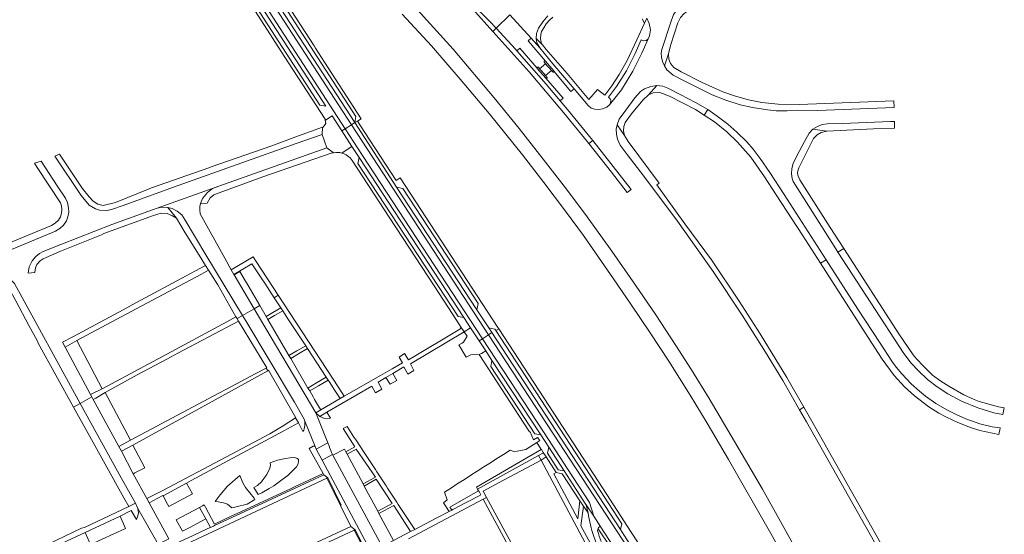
# Model space of a CAD drawing. Extents: x 146402 to 164798, y 455483 to 464134.
# Tile 94 of 256: x 155180 to 155558, y 461572 to 461769. Entities that reach past the tile are written whole.
import ezdxf

# ---------------------------------------------------------------- set-up
doc = ezdxf.new("R2010")
doc.units = 0
doc.header["$LTSCALE"] = 0.2
for name, color, linetype, lineweight in [('B-XX-VH-VERHARDING_ASFALT-GV', 252, 'CONTINUOUS', 18), ('B-XX-VH-VERHARDING_BETONSTRAATSTEEN-GV', 252, 'CONTINUOUS', 18), ('B-XX-VH-VERHARDING_HALFVERHARDING-GV', 252, 'CONTINUOUS', 18), ('B-XX-VH-VERHARDING_TEGEL-GV', 252, 'CONTINUOUS', 18), ('B-XX-VH-VERHARDING_TEGEL_RUBBER-GV', 252, 'CONTINUOUS', 18)]:
    doc.layers.add(name, color=color, linetype=linetype, lineweight=lineweight)

msp = doc.modelspace()

# ---------------------------------------------------------------- linework, layer by layer
at = {"layer": 'B-XX-VH-VERHARDING_ASFALT-GV'}
for points in [[(155246.77, 461827.07), (155240.983, 461829.328), (155235.272, 461831.772), (155229.643, 461834.4), (155232.067, 461831.223), (155236.542, 461824.434), (155236.937, 461823.835), (155237.032, 461823.877), (155271.372, 461770.768), (155281.282, 461755.442), (155296.971, 461731.178), (155297.052, 461730.709), (155297.122, 461730.754), (155299.697, 461732.416), (155303.449, 461726.629), (155304.706, 461727.442), (155250.466, 461811.214), (155248.213, 461817.392), (155247.146, 461823.129)], [(155234.968, 461829.333), (155235.466, 461831.624), (155235.95, 461830.878), (155297.306, 461736.113), (155294.971, 461736.585)], [(155308.376, 461729.821), (155271.167, 461787.324), (155269.907, 461786.508), (155307.119, 461729.002)], [(155376.217, 461762.263), (155375.066, 461761.256), (155381.715, 461753.454), (155385.007, 461749.691), (155385.032, 461749.658), (155391.539, 461741.786), (155392.761, 461742.855), (155384.603, 461752.498), (155379.577, 461758.527)], [(155381.861, 461746.939), (155378.569, 461750.702), (155378.542, 461750.739), (155371.88, 461758.469), (155370.759, 461757.489), (155382.036, 461744.597), (155387.448, 461738.206), (155388.567, 461739.186)], [(155381.819, 461747.898), (155384.062, 461749.86), (155383.272, 461750.763), (155382.548, 461751.591), (155381.758, 461752.495), (155379.515, 461750.533), (155380.305, 461749.63), (155381.029, 461748.802)], [(155361.159, 461649.078), (155359.968, 461650.906), (155355.383, 461657.866), (155324.526, 461704.997), (155308.376, 461729.821), (155307.119, 461729.002), (155323.27, 461704.175), (155359.9, 461648.251)], [(155304.706, 461727.442), (155303.449, 461726.629), (155307.315, 461720.66), (155310.106, 461716.352), (155350.413, 461654.827), (155352.959, 461650.94), (155356.276, 461645.878), (155357.533, 461646.7), (155311.368, 461717.158)], [(155357.533, 461646.7), (155359.9, 461648.251), (155323.27, 461704.175), (155307.119, 461729.002), (155304.706, 461727.442), (155311.368, 461717.158)], [(155258.468, 461677.64), (155249.005, 461694.797), (155248.78, 461696.315), (155248.773, 461697.635), (155249.038, 461698.687), (155249.863, 461700.684), (155251.738, 461702.992), (155253.66, 461704.437), (155256.104, 461705.419), (155232.402, 461696.931), (155234.201, 461697.252), (155236.515, 461697.188), (155238.138, 461696.767), (155240.043, 461695.799), (155241.842, 461694.317), (155243.236, 461692.324), (155251.078, 461679.035), (155265.283, 461655.703), (155269.684, 461658.28), (155261.986, 461671.263), (155261.899, 461671.42), (155260.884, 461673.26)], [(155298.092, 461606.695), (155293.399, 461618.268), (155269.684, 461658.28), (155265.283, 461655.703), (155266.532, 461653.651), (155285.262, 461622.324), (155288.933, 461615.835), (155289.184, 461614.96), (155289.184, 461614.954), (155293.13, 461605.227), (155293.575, 461604.305)], [(155383.019, 461604.982), (155388.959, 461595.9), (155393.629, 461588.729), (155397.341, 461582.954), (155397.399, 461582.864), (155397.403, 461582.858), (155400.298, 461578.465), (155398.63, 461583.793), (155390.217, 461596.718), (155384.279, 461605.798), (155381.226, 461610.509), (155357.533, 461646.7), (155356.276, 461645.878), (155358.763, 461642.081), (155361.192, 461638.374), (155361.191, 461638.369), (155379.958, 461609.705)], [(155427.918, 461535.895), (155432.199, 461540.482), (155415.084, 461563.749), (155409.319, 461572.615), (155359.9, 461648.251), (155357.533, 461646.7), (155381.226, 461610.509), (155384.279, 461605.798), (155390.217, 461596.718), (155398.63, 461583.793), (155400.298, 461578.465), (155403.083, 461574.237), (155403.108, 461574.199)], [(155236.877, 461569.798), (155229.336, 461583.6), (155228.423, 461585.271), (155223.217, 461594.802), (155218.643, 461603.421), (155217.63, 461605.318), (155207.836, 461623.365), (155207.31, 461624.331), (155202.841, 461621.86), (155202.83, 461621.854), (155219.187, 461592.109), (155224.03, 461583.518), (155224.992, 461581.43), (155232.797, 461567.673)], [(155299.942, 461601.965), (155299.804, 461602.194), (155295.877, 461600.074), (155297.873, 461596.172), (155315.255, 461563.765), (155319.419, 461565.893), (155318.91, 461566.83)]]:
    msp.add_lwpolyline(points, close=True, dxfattribs=at)
for points in [[(155250.466, 461811.214), (155304.706, 461727.442), (155307.119, 461729.002), (155269.907, 461786.508)], [(155381.715, 461753.454), (155375.066, 461761.256), (155376.217, 461762.263), (155368.101, 461771.287), (155362.755, 461766.118), (155370.248, 461758.074), (155370.759, 461757.489), (155371.88, 461758.469), (155378.542, 461750.739)], [(155379.021, 461751.097), (155379.515, 461750.533), (155381.758, 461752.495), (155381.264, 461753.059)], [(155416.365, 461564.462), (155414.71, 461567.007), (155411.941, 461571.251), (155410.65, 461573.342), (155361.159, 461649.078), (155359.9, 461648.251), (155409.319, 461572.615), (155415.084, 461563.749), (155432.199, 461540.482)]]:
    msp.add_lwpolyline(points, dxfattribs=at)
for points in [[(155381.264, 461753.059, -1.002512), (155381.715, 461753.454)], [(155378.542, 461750.739, -0.9280923), (155379.021, 461751.097)]]:
    msp.add_lwpolyline(points, format="xyb", dxfattribs=at)
at = {"layer": 'B-XX-VH-VERHARDING_BETONSTRAATSTEEN-GV'}
for points in [[(155234.968, 461829.333), (155294.971, 461736.585), (155297.306, 461736.113), (155235.95, 461830.878), (155235.466, 461831.624)], [(155271.167, 461787.324), (155308.376, 461729.821), (155308.857, 461732.138), (155259.288, 461808.765), (155256.981, 461809.247)], [(155421.71, 461763.223), (155421.091, 461761.973), (155420.457, 461761.441), (155419.447, 461761.305), (155418.59, 461761.635), (155416.301, 461756.37), (155412.869, 461749.773), (155409.116, 461743.743), (155405.991, 461739.662), (155406.603, 461739.035), (155406.882, 461738.286), (155406.824, 461737.419), (155406.446, 461736.67), (155410.95, 461742.491), (155415.333, 461749.642), (155418.808, 461756.5)], [(155310.106, 461716.352), (155309.603, 461714.05), (155348.141, 461655.252), (155350.413, 461654.827)], [(155355.383, 461657.866), (155355.834, 461660.245), (155326.881, 461704.522), (155324.526, 461704.997)], [(155271.835, 461659.536), (155267.394, 461667.129), (155266.395, 461668.837), (155264.228, 461672.543), (155261.986, 461671.263), (155269.684, 461658.28)], [(155291.069, 461626.647), (155290.412, 461627.77), (155283.758, 461639.147), (155283.102, 461640.27), (155274.977, 461654.162), (155274.321, 461655.284), (155271.835, 461659.536), (155269.684, 461658.28), (155293.399, 461618.268), (155295.349, 461619.328), (155294.844, 461620.191), (155292.979, 461623.38), (155292.367, 461624.427)], [(155362.637, 461649.896), (155362.273, 461650.453), (155359.968, 461650.906), (155361.159, 461649.078), (155410.65, 461573.342), (155411.15, 461575.527), (155402.784, 461588.364)], [(155206.819, 461625.232), (155211.242, 461627.508), (155201.469, 461645.998), (155197.045, 461643.481)], [(155379.958, 461609.705), (155361.191, 461638.369), (155360.7, 461636.058), (155377.636, 461610.193)], [(155207.836, 461623.365), (155217.63, 461605.318), (155222.143, 461607.663), (155212.448, 461626.012), (155208.78, 461623.827)], [(155299.088, 461616.119), (155297.714, 461618.438), (155294.966, 461616.846), (155295.861, 461616.424), (155296.788, 461616.107), (155297.791, 461615.894), (155298.859, 461616.002)], [(155223.217, 461594.802), (155223.845, 461595.209), (155227.677, 461597.012), (155223.026, 461605.822), (155218.643, 461603.421)], [(155299.804, 461602.194), (155299.476, 461602.944), (155299.16, 461603.798), (155298.683, 461604.951), (155298.702, 461605.192), (155298.092, 461606.695), (155293.575, 461604.305), (155294.486, 461602.619), (155294.974, 461601.632), (155295.877, 461600.074)], [(155342.88, 461587.721), (155343.991, 461584.707), (155342.545, 461583.665), (155344.764, 461580.324), (155345.777, 461580.854), (155345.037, 461582.002), (155356.005, 461588.29), (155355.675, 461588.902), (155355.231, 461589.67), (155357.457, 461590.955), (155380.156, 461604.059), (155378.389, 461606.766), (155374.234, 461604.169), (155370.856, 461603.466), (155369.562, 461603.292), (155368.122, 461603.833), (155365.655, 461602.259), (155363.102, 461600.629), (155360.618, 461599.043), (155358.114, 461597.445), (155355.552, 461595.81), (155353.108, 461594.249), (155350.558, 461592.622), (155348.193, 461591.112), (155345.571, 461589.439)], [(155388.959, 461595.9), (155383.019, 461604.982), (155382.505, 461602.704), (155386.699, 461596.33)], [(155317.234, 461580.378), (155312.056, 461590.057), (155311.597, 461590.916), (155305.508, 461602.3), (155305.034, 461603.186), (155304.444, 461604.289), (155299.942, 461601.965), (155318.91, 461566.83), (155323.248, 461569.134), (155317.695, 461579.516)], [(155245.938, 461587.079), (155243.693, 461591.215), (155234.661, 461586.336), (155236.439, 461583.043), (155236.914, 461582.164)], [(155239.735, 461577.013), (155242.142, 461572.683), (155244.662, 461574.033), (155251.086, 461577.474), (155248.669, 461581.842)], [(155220.214, 461573.772), (155218.171, 461578.453), (155204.706, 461572.198), (155206.779, 461567.534)]]:
    msp.add_lwpolyline(points, close=True, dxfattribs=at)
for points in [[(155381.715, 461753.454, 1.002512), (155381.264, 461753.059)], [(155379.021, 461751.097, 0.9280923), (155378.542, 461750.739)], [(155384.556, 461749.296, 0.9357766), (155385.032, 461749.658)], [(155381.861, 461746.939, 1.0023506), (155382.313, 461747.334)]]:
    msp.add_lwpolyline(points, format="xyb", dxfattribs=at)
for points in [[(155381.264, 461753.059), (155381.758, 461752.495), (155382.548, 461751.591), (155383.272, 461750.763), (155384.062, 461749.86), (155384.556, 461749.296)], [(155385.032, 461749.658), (155385.007, 461749.691), (155381.715, 461753.454)], [(155378.542, 461750.739), (155378.569, 461750.702), (155381.861, 461746.939)], [(155381.819, 461747.898), (155381.029, 461748.802), (155380.305, 461749.63), (155379.515, 461750.533), (155379.021, 461751.097)], [(155382.313, 461747.334), (155381.819, 461747.898)]]:
    msp.add_lwpolyline(points, dxfattribs=at)
at = {"layer": 'B-XX-VH-VERHARDING_HALFVERHARDING-GV'}
for points in [[(155326.691, 461771.544), (155337.878, 461759.32), (155348.918, 461746.553), (155360.052, 461733.283), (155372.897, 461717.393), (155381.154, 461706.742), (155389.485, 461695.815), (155396.365, 461686.397), (155407.95, 461669.774), (155414.644, 461660.022), (155422.056, 461648.983), (155429.149, 461638.099), (155437.428, 461624.959), (155444.011, 461614.21), (155452.216, 461600.299), (155468.459, 461571.771), (155508.291, 461500.472)], [(155485.954, 461551.613), (155465.244, 461588.858), (155458.757, 461599.989), (155444.752, 461623.7), (155437.93, 461634.717), (155431.888, 461644.11), (155424.151, 461655.873), (155416.423, 461667.278), (155407.323, 461680.354), (155397.767, 461693.535), (155389.888, 461704.24), (155380.933, 461715.802), (155371.594, 461727.544), (155362.012, 461739.312), (155346.251, 461758.069), (155331.18, 461774.774)]]:
    msp.add_lwpolyline(points, dxfattribs=at)
at = {"layer": 'B-XX-VH-VERHARDING_TEGEL-GV'}
for points in [[(155263.168, 461804.982), (155255.464, 461816.878), (155254.428, 461820.158), (155255.068, 461816.325), (155256.981, 461809.247), (155259.288, 461808.765), (155308.857, 461732.138), (155308.376, 461729.821), (155309.464, 461730.387), (155310.859, 461731.341), (155296.821, 461753.017), (155293.282, 461758.482), (155292.74, 461759.319)], [(155426.296, 461756.58), (155426.368, 461754.962), (155426.727, 461753.371), (155427.497, 461751.633), (155429.049, 461756.252), (155429.801, 461759.52), (155432.697, 461768.231), (155433.723, 461770.289), (155435.097, 461771.85), (155436.652, 461772.806), (155440.115, 461773.42), (155439.939, 461776.079), (155437.013, 461775.704), (155435.528, 461775.283), (155433.876, 461774.363), (155432.189, 461772.914), (155430.969, 461771.368), (155429.787, 461768.056), (155426.523, 461758.001)], [(155399.929, 461722.99), (155398.742, 461724.517), (155390.268, 461734.876), (155387.448, 461738.206), (155382.036, 461744.597), (155370.759, 461757.489), (155370.248, 461758.074), (155362.755, 461766.118), (155361.529, 461764.932), (155363.991, 461762.223), (155375.445, 461749.325), (155388.658, 461733.67), (155397.872, 461722.387), (155398.383, 461721.75)], [(155515.831, 461735.685), (155515.763, 461738.208), (155479.334, 461736.845), (155471.305, 461736.949), (155464.92, 461737.627), (155459.834, 461738.621), (155454.845, 461739.975), (155450.017, 461741.61), (155441.989, 461745.211), (155433.917, 461749.37), (155431.173, 461751.049), (155429.86, 461752.531), (155429.203, 461754.203), (155429.049, 461756.252), (155427.497, 461751.633), (155428.466, 461750.191), (155430.885, 461748.039), (155435.103, 461745.874), (155445.829, 461740.557), (155451.187, 461738.448), (155456.683, 461736.698), (155461.391, 461735.682), (155467.134, 461734.773), (155470.545, 461734.372), (155474.726, 461734.33), (155486.344, 461734.53)], [(155412.165, 461724.887), (155411.751, 461726.636), (155411.861, 461728.397), (155412.39, 461729.833), (155414.792, 461733.156), (155419.211, 461738.415), (155421.355, 461740.451), (155424.564, 461744.074), (155422.255, 461743.759), (155419.858, 461742.822), (155418.261, 461741.757), (155416.161, 461739.3), (155412.607, 461734.642), (155410.055, 461731.098), (155409.286, 461729.014)], [(155442.834, 461732.668), (155444.216, 461734.812), (155439.434, 461737.596), (155433.566, 461740.667), (155428.759, 461743.107), (155426.843, 461743.817), (155424.564, 461744.074), (155421.355, 461740.451), (155423.182, 461741.268), (155425.798, 461741.465), (155429.43, 461740.03), (155439.489, 461734.82)], [(155487.592, 461675.758), (155489.71, 461677.121), (155473.615, 461702.152), (155467.997, 461710.697), (155464.388, 461716.072), (155461.67, 461719.567), (155459.188, 461722.396), (155455.418, 461726.198), (155451.951, 461729.284), (155447.858, 461732.321), (155444.216, 461734.812), (155442.834, 461732.668), (155446.821, 461730.103), (155451.501, 461726.286), (155455.61, 461722.287), (155460.737, 461716.538), (155465.952, 461709.037), (155470.494, 461702.007), (155480.643, 461686.566)], [(155362.637, 461649.896), (155363.804, 461650.542), (155363.438, 461651.102), (155325.855, 461708.532), (155324.304, 461707.549), (155312.335, 461725.969), (155309.464, 461730.387), (155308.376, 461729.821), (155324.526, 461704.997), (155326.881, 461704.522), (155355.834, 461660.245), (155355.383, 461657.866), (155359.968, 461650.906), (155362.273, 461650.453)], [(155490.146, 461729.378), (155488.146, 461729.044), (155486.351, 461728.392), (155484.57, 461727.358), (155490.026, 461726.598), (155507.864, 461727.429), (155516.057, 461727.66), (155515.986, 461730.278), (155514.463, 461730.214), (155495.938, 461729.535)], [(155253.209, 461712.847), (155252.229, 461712.47), (155230.19, 461704.722), (155229.337, 461704.331), (155216.387, 461699.124), (155211.706, 461698.002), (155209.616, 461698.467), (155207.776, 461699.593), (155206.302, 461701.299), (155203.614, 461704.639), (155194.864, 461717.664), (155193.006, 461716.935), (155203.239, 461701.77), (155206.285, 461698.047), (155208.676, 461696.683), (155210.282, 461696.164), (155212.612, 461695.955), (155215.282, 461696.536), (155218.971, 461697.806), (155240.527, 461705.706), (155265, 461714.345), (155285.846, 461721.774), (155295.9, 461725.236), (155296.008, 461727.976), (155296.011, 461728.05), (155286.71, 461724.683), (155276.556, 461720.953)], [(155412.165, 461724.887), (155409.286, 461729.014), (155409.004, 461727.258), (155409.017, 461725.44), (155409.411, 461723.445), (155410.441, 461721.205), (155413.188, 461717.539), (155419.619, 461709.247), (155432.522, 461691.897), (155446.22, 461672.62), (155457.373, 461655.804), (155466.376, 461641.527), (155473.009, 461630.661), (155479.457, 461619.438), (155481.151, 461620.393), (155474.562, 461631.856), (155464.369, 461648.543), (155456.23, 461661.121), (155445.581, 461677.03), (155435.414, 461690.964), (155424.62, 461705.943), (155425.431, 461706.516), (155413.55, 461722.52)], [(155490.026, 461726.598), (155484.57, 461727.358), (155483.166, 461725.813), (155481.349, 461722.562), (155478.315, 461716.745), (155477.026, 461714.064), (155476.511, 461712.186), (155476.362, 461710.194), (155476.59, 461708.329), (155477.058, 461707.188), (155483.024, 461697.667), (155493.432, 461681.323), (155494.257, 461680.051), (155496.47, 461681.476), (155491.318, 461689.449), (155479.597, 461707.852), (155478.763, 461709.653), (155478.69, 461710.792), (155479.155, 461712.392), (155484.901, 461723.697), (155486.314, 461725.188), (155487.809, 461726.049)], [(155414.656, 461704.047), (155399.929, 461722.99), (155398.383, 461721.75), (155407.155, 461710.801), (155413.159, 461702.95)], [(155239.805, 461693.023), (155236.515, 461697.188), (155234.201, 461697.252), (155232.402, 461696.931), (155232.39, 461696.929), (155214.971, 461690.627), (155195.326, 461682.976), (155188.541, 461680.207), (155187.194, 461679.516), (155185.758, 461678.379), (155184.335, 461676.717), (155183.138, 461674.351), (155182.824, 461671.972), (155185.305, 461672.192), (155185.596, 461673.937), (155186.183, 461675.31), (155187.413, 461676.654), (155188.548, 461677.463), (155195.013, 461680.224), (155211.058, 461686.735), (155211.942, 461687.192), (155230.975, 461694.17), (155233.937, 461694.954), (155236.288, 461694.839), (155238.288, 461694.019)], [(155248.545, 461678.886), (155251.046, 461674.918), (155252.203, 461673.082), (155255.779, 461667.408), (155262.705, 461655.168), (155263.132, 461654.447), (155265.283, 461655.703), (155251.078, 461679.035), (155243.236, 461692.324), (155241.842, 461694.317), (155240.043, 461695.799), (155238.138, 461696.767), (155236.515, 461697.188), (155239.805, 461693.023), (155243.137, 461687.467)], [(155496.47, 461681.476), (155494.257, 461680.051), (155519.564, 461641.052), (155522.448, 461637.293), (155525.175, 461634.436), (155528.737, 461631.075), (155532.438, 461628.165), (155536.563, 461625.475), (155541.71, 461622.749), (155548.038, 461620.087), (155554.211, 461618.247), (155557.693, 461617.635), (155558.234, 461620.191), (155556.06, 461620.503), (155551.439, 461621.755), (155548.561, 461622.634), (155546.593, 461623.377), (155542.73, 461625.169), (155536.953, 461628.479), (155533.809, 461630.393), (155530.556, 461632.672), (155528.776, 461634.525), (155527.115, 461636.134), (155524.517, 461638.93), (155523.175, 461640.522), (155517.723, 461648.584)], [(155278.941, 461663.509), (155270.457, 461676.479), (155269.3, 461678.235), (155260.884, 461673.26), (155261.899, 461671.42), (155268.848, 461675.528), (155272.664, 461669.73), (155273.783, 461668.03), (155277.417, 461662.509)], [(155556.067, 461609.898), (155556.591, 461612.384), (155556.593, 461612.394), (155553.552, 461612.899), (155548.761, 461614.039), (155543.471, 461615.943), (155539.729, 461617.592), (155536.079, 461619.404), (155531.926, 461621.765), (155527.881, 461624.688), (155525.576, 461626.561), (155522.402, 461629.425), (155518.794, 461633.208), (155516.596, 461635.818), (155514.919, 461638.134), (155510.538, 461645.039), (155501.947, 461658.089), (155489.71, 461677.121), (155487.592, 461675.758), (155505.922, 461647.248), (155511.32, 461638.82), (155515.829, 461632.53), (155519.866, 461628.238), (155523.721, 461624.764), (155529.24, 461620.522), (155533.1, 461618.044), (155535.971, 461616.499), (155540.367, 461614.466), (155545.183, 461612.579), (155548.882, 461611.41)], [(155219.273, 461657.831), (155199.917, 461647.418), (155196, 461645.371), (155197.045, 461643.481), (155201.469, 461645.998), (155226.259, 461659.232), (155249.427, 461671.6), (155252.203, 461673.082), (155251.046, 461674.918), (155248.809, 461673.715), (155243.525, 461670.873), (155224.485, 461660.632)], [(155202.83, 461621.854), (155177.506, 461667.908), (155176.169, 461669.423), (155174.366, 461670.446), (155172.529, 461671.248), (155168.845, 461669.168), (155170.963, 461669.063), (155172.285, 461668.756), (155173.948, 461667.724), (155175.362, 461666.151), (155178.095, 461661.306), (155183.058, 461651.857), (155186.196, 461646.016), (155186.697, 461644.989), (155200.27, 461620.438)], [(155278.941, 461663.509), (155277.417, 461662.509), (155279.99, 461658.6), (155280.706, 461657.512), (155282.987, 461654.047), (155289.529, 461644.028), (155290.241, 461642.939), (155297.456, 461631.889), (155298.168, 461630.799), (155298.532, 461630.242), (155300.774, 461626.809), (155302.814, 461623.684), (155304.381, 461624.624), (155302.3, 461627.805)], [(155276.845, 461656.76), (155274.321, 461655.284), (155274.977, 461654.162), (155277.535, 461655.658), (155280.706, 461657.512), (155279.99, 461658.6)], [(155211.242, 461627.508), (155206.819, 461625.232), (155207.31, 461624.331), (155207.836, 461623.365), (155208.78, 461623.827), (155212.448, 461626.012), (155224.782, 461632.81), (155236.068, 461638.898), (155240.394, 461641.231), (155263.698, 461653.488), (155263.599, 461653.655), (155263.132, 461654.447), (155262.705, 461655.168), (155259.212, 461653.27), (155234.515, 461639.882)], [(155274.933, 461634.438), (155275.234, 461634.604), (155285.763, 461616.301), (155285.666, 461616.239), (155286.727, 461614.44), (155288.462, 461611.053), (155288.81, 461611.588), (155288.982, 461612.124), (155289.232, 461613.338), (155289.184, 461614.954), (155289.184, 461614.96), (155288.933, 461615.835), (155285.262, 461622.324), (155266.532, 461653.651), (155265.283, 461655.703), (155263.132, 461654.447), (155263.599, 461653.655), (155263.698, 461653.488), (155263.742, 461653.511), (155274.589, 461635.556), (155274.347, 461635.427)], [(155316.376, 461625.933), (155318.782, 461627.329), (155317.362, 461629.957), (155320.418, 461631.784), (155322.993, 461633.324), (155327.289, 461635.893), (155328.764, 461633.12), (155331.169, 461634.516), (155329.817, 461637.092), (155350.47, 461649.315), (155350.516, 461649.342), (155349.364, 461651.102), (155349.28, 461650.977), (155348.863, 461650.357), (155347.493, 461649.605), (155346.866, 461649.261), (155331.22, 461639.884), (155329.075, 461638.599), (155327.596, 461640.997), (155325.541, 461639.647), (155326.813, 461637.473), (155322.772, 461635.142), (155318.27, 461632.557), (155304.381, 461624.624), (155302.814, 461623.684), (155295.349, 461619.328), (155293.399, 461618.268), (155294.966, 461616.846), (155297.714, 461618.438), (155315.008, 461628.454)], [(155356.249, 461640.612), (155357.19, 461641.055), (155358.763, 461642.081), (155356.276, 461645.878), (155352.959, 461650.94), (155350.516, 461649.342), (155351.588, 461647.704), (155350.27, 461645.414), (155349.665, 461645.062), (155348.447, 461644.352), (155351.288, 461639.609), (155352.529, 461640.28), (155353.036, 461640.554)], [(155290.241, 461642.939), (155289.529, 461644.028), (155286.073, 461642.007), (155283.102, 461640.27), (155283.758, 461639.147), (155286.763, 461640.905)], [(155397.403, 461582.858), (155397.399, 461582.864), (155397.341, 461582.954), (155393.629, 461588.729), (155388.959, 461595.9), (155386.699, 461596.33), (155382.505, 461602.704), (155383.019, 461604.982), (155379.958, 461609.705), (155377.636, 461610.193), (155360.7, 461636.058), (155361.191, 461638.369), (155361.192, 461638.374), (155358.763, 461642.081), (155357.19, 461641.055), (155356.249, 461640.612), (155373.465, 461614.287), (155375.676, 461610.906), (155375.815, 461610.971), (155377.204, 461607.792), (155378.735, 461608.737), (155379.557, 461607.527), (155378.389, 461606.766), (155380.156, 461604.059), (155380.257, 461604.117), (155380.882, 461602.947), (155381.965, 461601.288), (155385.917, 461595.235), (155388.235, 461594.803), (155395.015, 461584.41), (155396.379, 461582.307), (155398.122, 461579.71), (155397.742, 461581.125)], [(155256.154, 461625.738), (155222.143, 461607.663), (155217.63, 461605.318), (155218.643, 461603.421), (155223.026, 461605.822), (155274.933, 461634.438), (155274.347, 461635.427), (155270.088, 461633.158), (155259.054, 461627.291)], [(155293.756, 461629.725), (155290.412, 461627.77), (155291.069, 461626.647), (155294.445, 461628.622), (155298.168, 461630.799), (155297.456, 461631.889)], [(155320.418, 461631.784), (155322.004, 461629.198), (155324.6, 461630.704), (155322.993, 461633.324)], [(155200.27, 461620.438), (155205.88, 461610.292), (155219.63, 461585.564), (155221.522, 461582.162), (155224.03, 461583.518), (155219.187, 461592.109), (155202.83, 461621.854)], [(155234.661, 461586.336), (155243.693, 461591.215), (155245.466, 461592.163), (155281.19, 461611.26), (155286.727, 461614.44), (155285.666, 461616.239), (155280.916, 461613.214), (155275.772, 461610.179), (155258.828, 461601.12), (155234.555, 461588.329), (155228.999, 461585.585), (155228.423, 461585.271), (155229.336, 461583.6), (155229.91, 461583.913), (155230.792, 461584.393), (155234.593, 461586.462)], [(155317.234, 461580.378), (155317.695, 461579.516), (155323.375, 461582.567), (155329.825, 461572.571), (155331.55, 461573.42), (155325.16, 461583.02), (155324.61, 461583.854), (155321.032, 461589.281), (155320.482, 461590.116), (155316.904, 461595.543), (155316.353, 461596.378), (155312.775, 461601.804), (155312.224, 461602.639), (155308.647, 461608.066), (155308.097, 461608.901), (155305.456, 461613.029), (155303.912, 461612.146), (155308.418, 461605.182), (155305.034, 461603.186), (155305.508, 461602.3), (155308.967, 461604.253), (155316.349, 461593.518), (155311.597, 461590.916), (155312.056, 461590.057), (155316.699, 461592.673), (155322.857, 461583.416)], [(155315.255, 461563.765), (155297.873, 461596.172), (155295.877, 461600.074), (155294.974, 461601.632), (155294.486, 461602.619), (155293.575, 461604.305), (155293.13, 461605.227), (155292.859, 461605.441), (155292.394, 461605.436), (155290.925, 461604.524), (155296.237, 461594.853), (155296.467, 461594.436), (155298.039, 461593.198), (155303.239, 461582.735), (155302.924, 461582.589), (155306.962, 461574.468), (155308.528, 461573.291), (155313.777, 461563.011)], [(155379.119, 461601.781), (155380.053, 461600.04), (155381.965, 461601.288), (155380.882, 461602.947), (155380.964, 461602.794)], [(155415.068, 461543.023), (155414.436, 461544.123), (155412.502, 461543.122), (155403.362, 461560.144), (155405.001, 461560.941), (155404.142, 461562.233), (155402.683, 461561.425), (155395.409, 461574.78), (155396.379, 461582.307), (155395.015, 461584.41), (155394.228, 461577.49), (155385.026, 461594.758), (155385.917, 461595.235), (155381.965, 461601.288), (155380.053, 461600.04), (155416.134, 461532.292), (155417.142, 461530.449), (155418.831, 461531.395), (155421.156, 461532.5), (155420.062, 461534.126), (155417.849, 461533.022), (155413.076, 461541.986)], [(155302.924, 461582.589), (155303.239, 461582.735), (155298.039, 461593.198), (155296.467, 461594.436), (155274.77, 461584.27), (155254.494, 461574.864), (155254.113, 461574.687), (155252.929, 461574.137), (155251.943, 461573.679), (155246.278, 461571.028), (155241.046, 461568.588), (155238.236, 461567.263), (155239.083, 461565.655), (155242.465, 461567.182), (155243.543, 461567.669), (155297.719, 461593.052)], [(155263.177, 461579.497), (155261.436, 461578.689), (155254.402, 461575.422), (155250.941, 461581.904), (155250.458, 461582.81), (155249.89, 461582.5), (155248.669, 461581.842), (155251.086, 461577.474), (155252.929, 461574.137), (155254.113, 461574.687), (155254.494, 461574.864), (155274.77, 461584.27), (155296.467, 461594.436), (155296.237, 461594.853), (155285.293, 461589.77), (155283.647, 461589.005), (155273.417, 461584.254), (155271.797, 461583.501)], [(155389.203, 461526.559), (155390.456, 461524.977), (155400.451, 461522.587), (155407.418, 461509.997), (155408.904, 461507.209), (155410.697, 461508.398), (155405.541, 461517.258), (155402.305, 461522.818), (155417.142, 461530.449), (155416.134, 461532.292), (155401.103, 461524.179), (155390.868, 461527.237), (155380.323, 461546.626), (155379.707, 461547.734), (155359.078, 461585.685), (155357.786, 461584.984), (155367.507, 461566.954), (155367.622, 461566.741), (155368.398, 461565.15), (155378.048, 461546.851), (155378.941, 461545.251)], [(155251.997, 461548.944), (155248.87, 461547.474), (155249.864, 461545.641), (155253.318, 461547.463), (155279.03, 461559.486), (155308.213, 461573.134), (155313.758, 461562.283), (155314.066, 461562.442), (155313.777, 461563.011), (155308.528, 461573.291), (155306.962, 461574.468), (155279.119, 461561.539)]]:
    msp.add_lwpolyline(points, close=True, dxfattribs=at)
for points in [[(155353.669, 461773.582), (155361.529, 461764.932), (155362.755, 461766.118), (155360.346, 461768.708), (155351.528, 461777.565)], [(155382.612, 461770.916), (155380.719, 461768.627), (155379.128, 461766.155), (155378.344, 461764.054), (155378.242, 461762.239), (155380.622, 461759.695), (155380.167, 461760.753), (155379.888, 461762.051), (155379.939, 461763.661), (155380.255, 461764.845), (155381.068, 461766.307), (155382.027, 461767.821), (155383.246, 461769.222), (155384.549, 461770.347)], [(155420.768, 461769.986), (155419.867, 461768.077), (155416.948, 461761.613), (155413.117, 461753.703), (155410.068, 461748.356), (155407.272, 461743.915), (155404.636, 461740.398), (155401.775, 461742.62), (155398.463, 461738.684), (155393.271, 461744.871), (155390.096, 461748.748), (155382.024, 461757.931), (155380.622, 461759.695), (155378.242, 461762.239), (155378.491, 461760.527), (155379.577, 461758.527), (155384.603, 461752.498), (155392.761, 461742.855), (155398.173, 461736.458), (155399.39, 461735.434), (155400.752, 461735.02), (155402.257, 461734.881), (155403.718, 461735.133), (155405.343, 461735.793), (155406.446, 461736.67), (155406.824, 461737.419), (155406.882, 461738.286), (155406.603, 461739.035), (155405.991, 461739.662), (155409.116, 461743.743), (155412.869, 461749.773), (155416.301, 461756.37), (155418.59, 461761.635), (155419.447, 461761.305), (155420.457, 461761.441), (155421.091, 461761.973), (155421.71, 461763.223), (155422.095, 461765.488), (155421.658, 461767.992), (155420.808, 461769.938)], [(155418.964, 461769.73), (155419.867, 461768.077), (155420.768, 461769.986)], [(155303.429, 461718.144), (155303.546, 461718.22), (155307.315, 461720.66), (155303.449, 461726.629), (155299.697, 461732.416), (155297.122, 461730.754), (155297.052, 461730.709), (155297.256, 461729.532), (155296.195, 461728.117), (155296.011, 461728.05)], [(155296.011, 461728.05), (155296.008, 461727.976), (155295.9, 461725.236), (155297.662, 461720.133), (155300.119, 461718.384), (155300.279, 461718.27)], [(155300.279, 461718.27), (155300.119, 461718.384), (155297.662, 461720.133), (155256.167, 461705.444), (155256.104, 461705.419)], [(155350.516, 461649.342), (155352.959, 461650.94), (155350.413, 461654.827), (155348.141, 461655.252), (155309.603, 461714.05), (155310.106, 461716.352), (155307.315, 461720.66), (155303.546, 461718.22), (155303.429, 461718.144)], [(155174.799, 461680.419), (155193.357, 461688.058), (155194.977, 461689.077), (155196.365, 461690.376), (155197.526, 461692.004), (155198.041, 461693.603), (155198.397, 461695.451), (155198.323, 461696.991), (155197.896, 461699.086), (155197.188, 461700.8), (155193.985, 461705.568), (155187.745, 461715.059), (155185.173, 461714.219), (155186.274, 461712.563), (155195.21, 461698.998), (155195.624, 461697.842), (155195.766, 461696.399), (155195.639, 461695.057), (155195.195, 461693.636), (155194.418, 461692.316), (155193.22, 461691.198), (155191.727, 461690.296), (155175.374, 461683.432)], [(155256.104, 461705.419), (155253.66, 461704.437), (155251.738, 461702.992), (155249.863, 461700.684), (155249.038, 461698.687), (155251.6, 461698.876), (155252.813, 461700.924), (155254.228, 461702.007), (155256.319, 461702.77), (155273.007, 461708.924), (155299.387, 461718.036)], [(155307.37, 461715.274), (155323.811, 461690.151), (155324.294, 461689.412), (155338.893, 461667.103), (155346.13, 461656.044), (155349.364, 461651.102), (155350.516, 461649.342)], [(155363.804, 461650.542), (155362.637, 461649.896), (155402.784, 461588.364), (155411.15, 461575.527), (155410.65, 461573.342), (155411.941, 461571.251), (155414.71, 461567.007), (155416.365, 461564.462)], [(155425.071, 461554.181), (155430.566, 461545.748), (155431.722, 461544.071), (155433.779, 461541.51), (155434.229, 461540.99), (155434.609, 461541.132), (155435.37, 461541.659), (155435.186, 461541.923), (155433.151, 461544.843), (155433.066, 461544.965), (155426.857, 461553.864), (155417.174, 461568.511), (155417.131, 461568.578), (155414.763, 461572.306), (155414.748, 461572.33), (155403.966, 461589.03), (155363.804, 461650.542)], [(155519.534, 461552.296), (155503.986, 461580.033), (155491.621, 461601.779), (155484.745, 461614.142), (155481.151, 461620.393), (155479.457, 461619.438), (155482.143, 461614.764), (155511.578, 461562.62)], [(155329.111, 461569.819), (155357.786, 461584.984), (155359.078, 461585.685), (155357.783, 461588.067), (155365.657, 461592.348), (155376.525, 461598.155), (155380.053, 461600.04), (155379.119, 461601.781), (155357.91, 461590.13), (155355.675, 461588.902), (155356.005, 461588.29), (155356.197, 461587.933), (155356.885, 461586.657), (155355.701, 461586.038), (155348.05, 461582.041), (155347.164, 461581.578), (155346.08, 461581.012), (155345.777, 461580.854), (155344.764, 461580.324), (155339.697, 461577.686), (155331.55, 461573.42), (155329.825, 461572.571), (155323.248, 461569.134)], [(155224.508, 461577.203), (155225.017, 461578.649), (155225.18, 461579.794), (155224.992, 461581.43), (155224.03, 461583.518), (155221.522, 461582.162), (155204.505, 461574.189), (155203.264, 461573.841), (155180.897, 461563.038), (155176.1, 461560.734), (155173.299, 461559.427), (155169.597, 461565.342), (155166.845, 461569.789), (155165.937, 461569.238), (155165.177, 461568.772), (155165.357, 461568.485), (155165.544, 461568.184), (155171.849, 461558.049), (155172.651, 461556.76)], [(155403.083, 461574.237), (155400.298, 461578.465), (155397.403, 461582.858), (155397.742, 461581.125), (155398.122, 461579.71)], [(155177.917, 461554.388), (155175.953, 461558.562), (155183.193, 461562.238), (155204.706, 461572.198), (155218.171, 461578.453), (155222.438, 461580.658), (155224.508, 461577.203)], [(155402.025, 461573.622), (155406.489, 461566.957), (155427.032, 461535.216), (155427.918, 461535.895), (155403.108, 461574.199), (155403.083, 461574.237)], [(155401.813, 461572.929), (155402.025, 461573.622), (155401.984, 461573.711)], [(155401.984, 461573.711), (155402.025, 461573.622)]]:
    msp.add_lwpolyline(points, dxfattribs=at)
for points in [[(155299.387, 461718.036, -0.0336681), (155300.279, 461718.27)], [(155300.279, 461718.27, -0.1155485), (155303.429, 461718.144)], [(155303.429, 461718.144, -0.1822021), (155307.37, 461715.274)], [(155398.122, 461579.71, 0.08833), (155404.142, 461562.233)], [(155402.557, 461574.386, 0.2179337), (155401.984, 461573.711)], [(155401.984, 461573.711, -0.2179337), (155402.557, 461574.386)], [(155403.083, 461574.237, 0.34447), (155402.557, 461574.386)], [(155402.557, 461574.386, -0.34447), (155403.083, 461574.237)], [(155403.195, 461568.683, -0.033854), (155401.813, 461572.929)]]:
    msp.add_lwpolyline(points, format="xyb", dxfattribs=at)
at = {"layer": 'B-XX-VH-VERHARDING_TEGEL_RUBBER-GV'}
for points in [[(155283.489, 461600.965), (155281.833, 461600.634), (155278.632, 461600.028), (155275.872, 461599.034), (155275.983, 461598.097), (155275.707, 461596.883), (155274.603, 461594.566), (155273.499, 461593.021), (155272.505, 461591.642), (155270.96, 461590.262), (155269.635, 461589.545), (155271.236, 461586.787), (155272.726, 461587.394), (155275.431, 461589.159), (155277.307, 461590.207), (155280.398, 461592.469), (155282.716, 461594.124), (155284.427, 461595.89), (155286.028, 461597.435), (155286.69, 461598.648), (155286.745, 461599.586), (155286.745, 461600.248), (155286.249, 461600.69), (155285.31, 461601.021)], [(155254.779, 461584.075), (155255.842, 461584.004), (155257.897, 461583.65), (155259.527, 461583.154), (155261.157, 461581.666), (155262.858, 461582.021), (155266.968, 461583.083), (155270.022, 461584.856), (155269.731, 461585.35), (155268.031, 461587.404), (155266.33, 461589.458), (155265.409, 461591.299), (155264.237, 461594.17), (155259.527, 461590.024), (155256.622, 461586.625)]]:
    msp.add_lwpolyline(points, close=True, dxfattribs=at)

doc.saveas('drawing.dxf')
